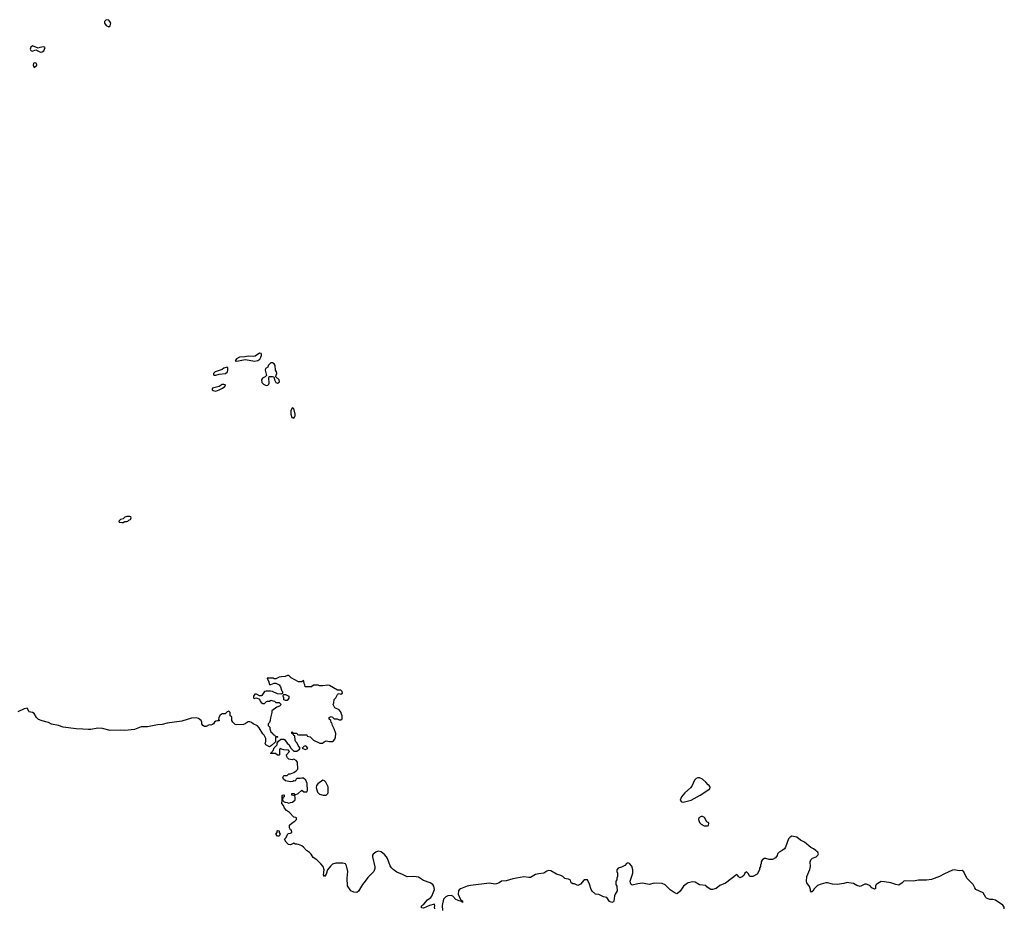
# Model space of a CAD drawing. Header units: inches. Extents: x 2347120 to 2490770, y 707513 to 877705.
# Tile 86 of 132: x 2396773 to 2408908, y 860717 to 871672. Entities that reach past the tile are written whole.
import ezdxf

# ---------------------------------------------------------------- set-up
doc = ezdxf.new("R2010")
doc.units = ezdxf.units.IN
doc.header["$MEASUREMENT"] = 0
for name, color, linetype in [('C3896', 7, 'Continuous'), ('C3897', 7, 'Continuous'), ('C4806', 7, 'Continuous')]:
    doc.layers.add(name, color=color, linetype=linetype)

msp = doc.modelspace()

# ---------------------------------------------------------------- linework, layer by layer
at = {"layer": 'C3896', "color": 5, "elevation": 80}
for points in [[(2399730, 867561), (2399675, 867525), (2399650, 867519), (2399590, 867523), (2399546, 867514), (2399483, 867510), (2399444, 867490), (2399427, 867467), (2399450, 867461), (2399550, 867481), (2399670, 867462), (2399710, 867470), (2399732, 867488), (2399744, 867510), (2399753, 867533), (2399755, 867550), (2399750, 867556)], [(2399890, 867441), (2399870, 867441), (2399864, 867436), (2399835, 867410), (2399831, 867389), (2399801, 867370), (2399797, 867350), (2399815, 867285), (2399800, 867270), (2399767, 867253), (2399754, 867230), (2399759, 867199), (2399777, 867177), (2399810, 867164), (2399830, 867167), (2399842, 867178), (2399848, 867192), (2399842, 867258), (2399848, 867272), (2399890, 867275), (2399906, 867270), (2399913, 867230), (2399930, 867198), (2399950, 867190), (2399970, 867202), (2399974, 867210), (2399969, 867230), (2399931, 867270), (2399932, 867290), (2399943, 867310), (2399939, 867330), (2399925, 867350), (2399921, 867410), (2399910, 867428)], [(2399330, 867390), (2399290, 867374), (2399270, 867361), (2399181, 867330), (2399161, 867310), (2399162, 867302), (2399166, 867290), (2399190, 867290), (2399230, 867301), (2399310, 867310), (2399335, 867330), (2399340, 867350), (2399339, 867379)], [(2399290, 867175), (2399270, 867173), (2399232, 867148), (2399149, 867131), (2399145, 867115), (2399147, 867107), (2399159, 867099), (2399190, 867092), (2399230, 867109), (2399274, 867130), (2399300, 867150), (2399309, 867170)], [(2398127, 865547), (2398093, 865547), (2398070, 865538), (2398050, 865518), (2398014, 865510), (2397994, 865490), (2397998, 865478), (2398033, 865473), (2398050, 865472), (2398070, 865485), (2398090, 865486), (2398106, 865490), (2398118, 865502), (2398138, 865510), (2398146, 865530), (2398142, 865542)], [(2399950, 861606), (2399928, 861630), (2399946, 861650), (2399946, 861670), (2399950, 861674), (2399971, 861670), (2399972, 861650), (2399982, 861630), (2399970, 861606)]]:
    msp.add_lwpolyline(points, close=True, dxfattribs=at)
for points in [[(2400000, 863571), (2399970, 863568), (2399930, 863546), (2399910, 863546), (2399895, 863555), (2399825, 863555), (2399822, 863550), (2399840, 863520), (2399850, 863474), (2399870, 863474), (2399910, 863494), (2399930, 863494), (2399971, 863471), (2399986, 863446), (2400000, 863404)], [(2400000, 863361), (2399990, 863358), (2399950, 863362), (2399890, 863389), (2399865, 863395), (2399810, 863395), (2399790, 863388), (2399759, 863341), (2399750, 863335), (2399730, 863335), (2399690, 863358), (2399670, 863358), (2399654, 863330), (2399654, 863310), (2399662, 863302), (2399690, 863312), (2399730, 863294), (2399738, 863270), (2399750, 863252), (2399770, 863242), (2399790, 863242), (2399815, 863265), (2399829, 863271), (2399850, 863272), (2399870, 863282), (2399893, 863273), (2399912, 863272), (2399930, 863254), (2399972, 863252), (2399994, 863230), (2399974, 863210), (2399942, 863198), (2399882, 863150), (2399882, 863130), (2399864, 863064), (2399862, 863030), (2399850, 863006), (2399834, 862990), (2399834, 862970), (2399854, 862950), (2399854, 862930), (2399870, 862894), (2399893, 862873), (2399898, 862858), (2399913, 862853), (2399930, 862834), (2399950, 862834), (2399954, 862830), (2399950, 862826), (2399930, 862826), (2399925, 862815), (2399925, 862770), (2399919, 862761), (2399877, 862723), (2399850, 862708), (2399808, 862730), (2399798, 862750), (2399807, 862773), (2399808, 862810), (2399788, 862850), (2399769, 862869), (2399723, 862943), (2399705, 862965), (2399649, 862989), (2399630, 863009), (2399610, 863015), (2399590, 863015), (2399551, 862989), (2399530, 862984), (2399450, 862978), (2399430, 862982), (2399398, 863010), (2399388, 863030), (2399387, 863067), (2399382, 863082), (2399368, 863090), (2399366, 863130), (2399350, 863146), (2399330, 863138), (2399305, 863115), (2399270, 863113), (2399243, 863097), (2399226, 863070), (2399224, 863044), (2399232, 863030), (2399230, 863026), (2399210, 863028), (2399190, 863022), (2399172, 863010), (2399162, 862990), (2399150, 862982), (2399130, 862975), (2399110, 862978), (2399070, 862959), (2399050, 862959), (2399030, 862969), (2399019, 862990), (2399017, 863010), (2399009, 863030), (2398977, 863057), (2398946, 863066), (2398890, 863060), (2398770, 863023), (2398590, 863001), (2398530, 862982), (2398470, 862979), (2398350, 862953), (2398270, 862953), (2398190, 862922), (2398070, 862907), (2398010, 862913), (2397890, 862909), (2397792, 862932), (2397736, 862936), (2397650, 862919), (2397621, 862919), (2397550, 862927), (2397470, 862928), (2397308, 862948), (2397250, 862970), (2397166, 862986), (2397127, 863007), (2397050, 863027), (2397006, 863046), (2396980, 863070), (2396950, 863117), (2396930, 863129), (2396890, 863137), (2396884, 863144), (2396870, 863182), (2396864, 863184), (2396830, 863175), (2396750, 863137)], [(2400000, 862677), (2399998, 862678), (2399990, 862686), (2399978, 862682), (2399974, 862670), (2399974, 862610), (2399970, 862606), (2399950, 862606), (2399927, 862627), (2399870, 862626), (2399866, 862630), (2399882, 862638), (2399886, 862650), (2399898, 862662), (2399910, 862694), (2399948, 862730), (2399948, 862752), (2399962, 862778), (2399990, 862802), (2400000, 862802)]]:
    msp.add_lwpolyline(points, dxfattribs=at)
at = {"layer": 'C3897', "color": 5, "elevation": 80}
for points in [[(2397848, 871672), (2397834, 871666), (2397819, 871650), (2397818, 871630), (2397840, 871600), (2397870, 871586), (2397890, 871595), (2397895, 871630), (2397886, 871650), (2397870, 871667)], [(2396930, 871349), (2396910, 871335), (2396904, 871310), (2396910, 871292), (2396925, 871285), (2396970, 871302), (2397030, 871271), (2397050, 871275), (2397070, 871287), (2397089, 871330), (2397070, 871338), (2397022, 871330), (2397002, 871322)], [(2396950, 871139), (2396944, 871130), (2396940, 871110), (2396950, 871081), (2396984, 871110), (2396982, 871130), (2396970, 871137)]]:
    msp.add_lwpolyline(points, close=True, dxfattribs=at)
at = {"layer": 'C4806', "color": 5, "elevation": 80}
for points in [[(2400130, 866886), (2400114, 866850), (2400114, 866810), (2400127, 866767), (2400150, 866758), (2400160, 866770), (2400168, 866790), (2400167, 866810), (2400150, 866878)], [(2400050, 863278), (2400028, 863288), (2400029, 863310), (2400022, 863330), (2400026, 863354), (2400050, 863352), (2400091, 863331), (2400090, 863306), (2400070, 863278)], [(2400290, 862718), (2400274, 862710), (2400254, 862690), (2400290, 862674), (2400310, 862682), (2400326, 862690), (2400306, 862710)], [(2405150, 862325), (2405130, 862325), (2405110, 862317), (2405090, 862295), (2405057, 862223), (2405039, 862201), (2404970, 862141), (2404931, 862090), (2404912, 862050), (2404931, 862031), (2404950, 862026), (2405050, 862051), (2405158, 862110), (2405278, 862190), (2405282, 862210), (2405272, 862230), (2405258, 862238), (2405230, 862272), (2405189, 862310)], [(2400510, 862298), (2400447, 862253), (2400431, 862230), (2400426, 862206), (2400445, 862150), (2400470, 862125), (2400512, 862112), (2400550, 862112), (2400569, 862131), (2400574, 862146), (2400574, 862214), (2400548, 862270), (2400530, 862288)], [(2405190, 861848), (2405170, 861848), (2405142, 861830), (2405138, 861810), (2405150, 861774), (2405170, 861752), (2405210, 861734), (2405250, 861734), (2405262, 861738), (2405266, 861770), (2405243, 861783), (2405215, 861835)]]:
    msp.add_lwpolyline(points, close=True, dxfattribs=at)
for points in [[(2400000, 862802), (2400030, 862802), (2400037, 862797), (2400070, 862752), (2400094, 862730), (2400110, 862694), (2400150, 862654), (2400190, 862652), (2400220, 862680), (2400228, 862690), (2400205, 862725), (2400194, 862754), (2400178, 862770), (2400168, 862790), (2400162, 862842), (2400150, 862846), (2400142, 862862), (2400126, 862870), (2400128, 862892), (2400134, 862890), (2400138, 862878), (2400150, 862874), (2400190, 862874), (2400198, 862858), (2400210, 862854), (2400310, 862854), (2400318, 862838), (2400354, 862830), (2400394, 862790), (2400473, 862753), (2400507, 862753), (2400526, 862770), (2400550, 862782), (2400590, 862772), (2400630, 862772), (2400640, 862780), (2400658, 862802), (2400667, 862827), (2400668, 862870), (2400649, 862929), (2400628, 862970), (2400622, 863002), (2400610, 863006), (2400606, 863030), (2400586, 863050), (2400586, 863070), (2400610, 863082), (2400630, 863074), (2400650, 863054), (2400687, 863053), (2400710, 863042), (2400730, 863042), (2400747, 863053), (2400748, 863090), (2400738, 863110), (2400735, 863130), (2400710, 863162), (2400658, 863190), (2400638, 863230), (2400646, 863250), (2400648, 863290), (2400668, 863310), (2400690, 863354), (2400698, 863362), (2400710, 863365), (2400730, 863358), (2400752, 863368), (2400748, 863390), (2400730, 863408), (2400690, 863406), (2400590, 863462), (2400570, 863469), (2400510, 863458), (2400470, 863458), (2400450, 863468), (2400393, 863467), (2400370, 863446), (2400290, 863446), (2400288, 863470), (2400278, 863490), (2400276, 863516), (2400270, 863526), (2400252, 863508), (2400210, 863509), (2400120, 863560), (2400090, 863588), (2400073, 863587), (2400044, 863576), (2400000, 863571)], [(2400000, 863404), (2400001, 863401), (2400012, 863390), (2400014, 863370), (2400014, 863366), (2400000, 863361)], [(2401890, 860710), (2401885, 860730), (2401889, 860749), (2401886, 860766), (2401825, 860750), (2401750, 860719), (2401730, 860722), (2401722, 860730), (2401729, 860750), (2401752, 860768), (2401799, 860821), (2401839, 860850), (2401852, 860868), (2401884, 860950), (2401876, 860990), (2401865, 861010), (2401830, 861031), (2401750, 861058), (2401690, 861099), (2401630, 861110), (2401550, 861104), (2401490, 861135), (2401422, 861162), (2401374, 861194), (2401354, 861214), (2401339, 861239), (2401305, 861330), (2401293, 861350), (2401270, 861380), (2401230, 861413), (2401190, 861421), (2401163, 861410), (2401130, 861384), (2401121, 861370), (2401122, 861350), (2401151, 861229), (2401151, 861209), (2401138, 861170), (2401062, 861098), (2401031, 861050), (2400996, 861010), (2400950, 860928), (2400927, 860913), (2400890, 860915), (2400854, 860934), (2400815, 860995), (2400811, 861090), (2400816, 861170), (2400802, 861242), (2400790, 861265), (2400754, 861274), (2400670, 861273), (2400630, 861259), (2400603, 861237), (2400565, 861190), (2400550, 861138), (2400530, 861108), (2400518, 861130), (2400525, 861190), (2400514, 861230), (2400486, 861266), (2400435, 861315), (2400390, 861342), (2400365, 861384), (2400345, 861405), (2400309, 861430), (2400272, 861472), (2400250, 861486), (2400210, 861502), (2400190, 861509), (2400169, 861509), (2400150, 861518), (2400110, 861498), (2400085, 861505), (2400059, 861530), (2400038, 861570), (2400054, 861586), (2400082, 861638), (2400110, 861642), (2400126, 861650), (2400122, 861682), (2400110, 861686), (2400098, 861710), (2400100, 861740), (2400130, 861772), (2400166, 861790), (2400186, 861810), (2400186, 861830), (2400176, 861836), (2400150, 861842), (2400097, 861897), (2400063, 861923), (2400035, 861950), (2400023, 861983), (2400002, 862010), (2400008, 862050), (2400008, 862112), (2400030, 862114), (2400032, 862110), (2400034, 862090), (2400018, 862082), (2400014, 862050), (2400034, 862030), (2400044, 862024), (2400070, 862022), (2400090, 862014), (2400110, 862022), (2400136, 862024), (2400167, 862053), (2400167, 862087), (2400162, 862102), (2400126, 862110), (2400126, 862130), (2400152, 862132), (2400158, 862118), (2400170, 862114), (2400206, 862130), (2400250, 862172), (2400273, 862153), (2400310, 862152), (2400319, 862170), (2400314, 862254), (2400298, 862298), (2400270, 862322), (2400250, 862322), (2400230, 862315), (2400190, 862315), (2400182, 862310), (2400170, 862286), (2400150, 862288), (2400139, 862281), (2400110, 862275), (2400049, 862289), (2400026, 862310), (2400018, 862330), (2400030, 862354), (2400070, 862354), (2400090, 862374), (2400110, 862374), (2400150, 862391), (2400182, 862410), (2400202, 862430), (2400198, 862518), (2400180, 862540), (2400150, 862555), (2400130, 862549), (2400090, 862554), (2400074, 862570), (2400064, 862590), (2400062, 862610), (2400098, 862650), (2400088, 862668), (2400029, 862669), (2400000, 862677)], [(2408905, 860710), (2408908, 860730), (2408890, 860756), (2408799, 860819), (2408770, 860825), (2408730, 860826), (2408690, 860842), (2408680, 860850), (2408646, 860906), (2408558, 860950), (2408543, 860970), (2408524, 861010), (2408447, 861087), (2408410, 861165), (2408390, 861184), (2408350, 861180), (2408290, 861190), (2408270, 861187), (2408170, 861141), (2408110, 861107), (2408010, 861073), (2407950, 861063), (2407850, 861063), (2407790, 861051), (2407685, 861055), (2407670, 861050), (2407650, 861029), (2407610, 861001), (2407570, 861009), (2407510, 861029), (2407430, 861045), (2407390, 861046), (2407330, 861009), (2407322, 860990), (2407320, 860960), (2407310, 860954), (2407274, 860970), (2407253, 860993), (2407210, 861016), (2407190, 861013), (2407150, 860992), (2407130, 860987), (2407090, 860997), (2407050, 861024), (2406990, 861029), (2406970, 861036), (2406930, 861021), (2406850, 861010), (2406790, 861015), (2406730, 861032), (2406710, 861029), (2406650, 861014), (2406604, 860996), (2406563, 860957), (2406550, 860929), (2406530, 860917), (2406521, 860930), (2406521, 860950), (2406507, 860987), (2406473, 861030), (2406469, 861050), (2406473, 861110), (2406510, 861194), (2406519, 861230), (2406515, 861290), (2406525, 861315), (2406545, 861335), (2406590, 861352), (2406610, 861372), (2406619, 861390), (2406609, 861410), (2406596, 861416), (2406584, 861430), (2406555, 861450), (2406525, 861465), (2406446, 861530), (2406397, 861557), (2406350, 861592), (2406290, 861604), (2406270, 861595), (2406247, 861573), (2406211, 861469), (2406198, 861450), (2406170, 861428), (2406132, 861408), (2406112, 861388), (2406110, 861366), (2406090, 861338), (2406050, 861319), (2406010, 861319), (2405970, 861329), (2405950, 861329), (2405922, 861310), (2405912, 861290), (2405912, 861270), (2405902, 861250), (2405902, 861230), (2405892, 861210), (2405891, 861189), (2405864, 861136), (2405810, 861108), (2405770, 861108), (2405750, 861146), (2405730, 861166), (2405710, 861148), (2405699, 861121), (2405677, 861103), (2405650, 861094), (2405630, 861108), (2405623, 861123), (2405610, 861135), (2405470, 861025), (2405402, 860998), (2405358, 860962), (2405311, 860949), (2405290, 860949), (2405270, 860959), (2405242, 860982), (2405230, 860998), (2405150, 861006), (2405097, 861037), (2405070, 861045), (2405010, 861032), (2404985, 861015), (2404956, 860990), (2404914, 860926), (2404882, 860898), (2404870, 860895), (2404838, 860910), (2404790, 860944), (2404728, 861008), (2404690, 861022), (2404593, 861027), (2404530, 861012), (2404450, 861026), (2404390, 861019), (2404323, 861003), (2404309, 861009), (2404299, 861030), (2404297, 861050), (2404329, 861151), (2404329, 861190), (2404316, 861236), (2404290, 861269), (2404270, 861278), (2404250, 861268), (2404230, 861244), (2404190, 861222), (2404147, 861213), (2404131, 861190), (2404131, 861170), (2404141, 861150), (2404141, 861110), (2404131, 861090), (2404131, 861069), (2404122, 861050), (2404122, 861010), (2404131, 860991), (2404131, 860970), (2404138, 860950), (2404136, 860930), (2404111, 860890), (2404105, 860870), (2404097, 860803), (2404090, 860795), (2404070, 860789), (2404042, 860802), (2404009, 860849), (2403970, 860858), (2403910, 860888), (2403868, 860890), (2403830, 860928), (2403815, 860950), (2403796, 861016), (2403770, 861066), (2403730, 861066), (2403684, 861016), (2403650, 860998), (2403610, 861018), (2403590, 861018), (2403568, 861030), (2403562, 861062), (2403536, 861076), (2403510, 861078), (2403490, 861085), (2403467, 861107), (2403441, 861121), (2403390, 861139), (2403320, 861180), (2403290, 861184), (2403270, 861176), (2403231, 861149), (2403170, 861142), (2403130, 861132), (2403070, 861097), (2403050, 861095), (2402985, 861105), (2402850, 861081), (2402770, 861054), (2402710, 861050), (2402684, 861030), (2402650, 861019), (2402630, 861016), (2402565, 861025), (2402330, 860996), (2402290, 860988), (2402205, 860955), (2402190, 860944), (2402181, 860930), (2402179, 860890), (2402206, 860826), (2402215, 860815), (2402231, 860810), (2402231, 860789), (2402226, 860794), (2402226, 860806), (2402218, 860802), (2402191, 860809), (2402150, 860827), (2402110, 860866), (2402090, 860875), (2402050, 860869), (2402024, 860856), (2401998, 860830), (2401981, 860750), (2401982, 860690)]]:
    msp.add_lwpolyline(points, dxfattribs=at)

doc.saveas('drawing.dxf')
